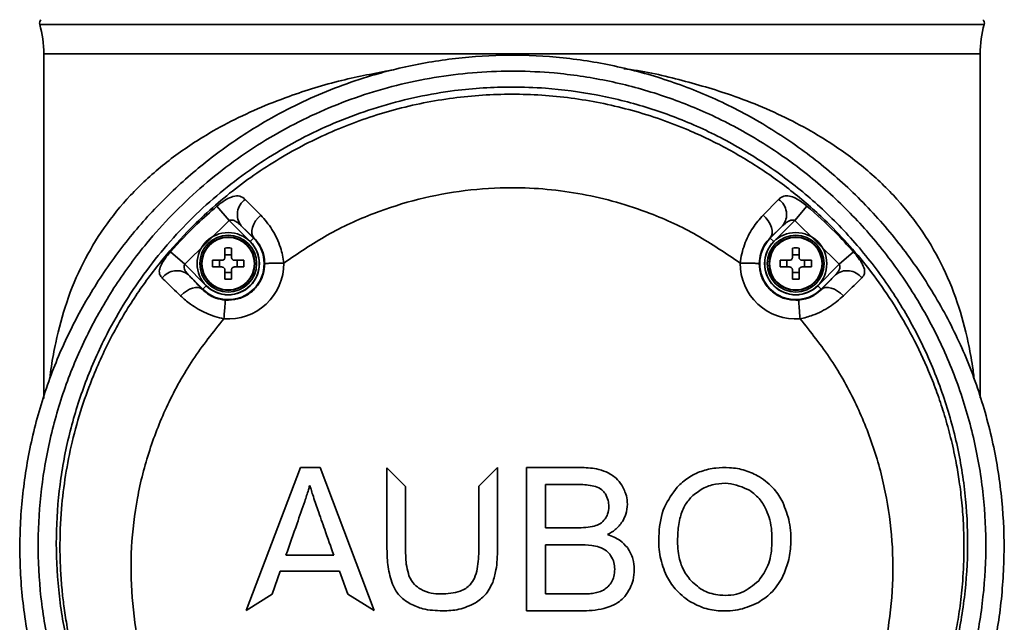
# Model space of a CAD drawing. Header units: millimetres. Extents: x -71 to 231, y 92 to 236.
# Tile 9 of 24: x -67.42 to -62.27, y 203.71 to 206.86. Entities that reach past the tile are written whole.
import ezdxf

# ---------------------------------------------------------------- set-up
doc = ezdxf.new("R2010")
doc.units = ezdxf.units.MM

msp = doc.modelspace()

# ---------------------------------------------------------------- linework, layer by layer
at = {"color": 7, "linetype": 'Continuous', "lineweight": 35}
for p, q in [((-62.377934, 206.838055), (-67.320036, 206.838055)), ((-67.298985, 206.684051), (-67.298985, 204.881385)), ((-62.398985, 206.684051), (-67.298985, 206.684051)), ((-62.398985, 204.885546), (-62.398985, 206.684051)), ((-66.392599, 205.887422), (-66.329063, 205.812802)), ((-66.244362, 205.922904), (-66.163226, 205.840821)), ((-63.534745, 205.840821), (-63.453608, 205.922904)), ((-63.368908, 205.812802), (-63.305372, 205.887422)), ((-66.329063, 205.812802), (-66.561495, 205.583595)), ((-66.2185, 205.702239), (-66.329063, 205.812802)), ((-66.199639, 205.7211), (-66.265377, 205.784467)), ((-66.265377, 205.784467), (-66.200825, 205.719914)), ((-63.432593, 205.784466), (-63.498332, 205.7211)), ((-63.497146, 205.719914), (-63.432593, 205.784466)), ((-63.368908, 205.812802), (-63.479471, 205.702239)), ((-63.136476, 205.583595), (-63.368908, 205.812802)), ((-66.200825, 205.719914), (-66.2185, 205.702239)), ((-66.200825, 205.719914), (-66.199639, 205.7211)), ((-63.497146, 205.719914), (-63.498332, 205.7211)), ((-63.479471, 205.702239), (-63.497146, 205.719914)), ((-66.63578, 205.648635), (-66.561495, 205.583595)), ((-66.351409, 205.619329), (-66.351409, 205.668492)), ((-66.351409, 205.633049), (-66.316409, 205.633049)), ((-66.316409, 205.668492), (-66.316409, 205.619329)), ((-63.381561, 205.619329), (-63.381561, 205.668492)), ((-63.381561, 205.633049), (-63.346561, 205.633049)), ((-63.346561, 205.668492), (-63.346561, 205.619329)), ((-63.136476, 205.583595), (-63.06219, 205.648635)), ((-66.561495, 205.583595), (-66.449319, 205.471419)), ((-66.415572, 205.604329), (-66.366409, 205.604329)), ((-66.380129, 205.569329), (-66.380129, 205.604329)), ((-66.301409, 205.604329), (-66.252247, 205.604329)), ((-66.28769, 205.604329), (-66.28769, 205.569329)), ((-63.445724, 205.604329), (-63.396561, 205.604329)), ((-63.41028, 205.569329), (-63.41028, 205.604329)), ((-63.331561, 205.604329), (-63.282398, 205.604329)), ((-63.317842, 205.604329), (-63.317842, 205.569329)), ((-63.248651, 205.471419), (-63.136476, 205.583595)), ((-66.466994, 205.453744), (-66.541104, 205.527854)), ((-66.366409, 205.569329), (-66.415572, 205.569329)), ((-66.351409, 205.505166), (-66.351409, 205.554329)), ((-66.316409, 205.54061), (-66.351409, 205.54061)), ((-66.316409, 205.554329), (-66.316409, 205.505166)), ((-66.252247, 205.569329), (-66.301409, 205.569329)), ((-63.396561, 205.569329), (-63.445724, 205.569329)), ((-63.381561, 205.505166), (-63.381561, 205.554329)), ((-63.346561, 205.54061), (-63.381561, 205.54061)), ((-63.346561, 205.554329), (-63.346561, 205.505166)), ((-63.282398, 205.569329), (-63.331561, 205.569329)), ((-63.156867, 205.527854), (-63.230976, 205.453744)), ((-66.466994, 205.453744), (-66.449319, 205.471419)), ((-63.248651, 205.471419), (-63.230976, 205.453744)), ((-66.466994, 205.453744), (-66.468411, 205.452328)), ((-63.230976, 205.453744), (-63.22956, 205.452328)), ((-66.23976, 203.773989), (-65.956079, 204.520581)), ((-65.956079, 204.520581), (-65.85318, 204.520581)), ((-65.85318, 204.520581), (-65.569491, 203.773989)), ((-65.502942, 204.519869), (-65.405573, 204.422409)), ((-65.502942, 204.095171), (-65.502942, 204.519869)), ((-65.022131, 204.423689), (-64.925405, 204.520581)), ((-64.925405, 204.520581), (-64.924973, 204.520581)), ((-64.924973, 204.520581), (-64.924973, 204.095171)), ((-64.772998, 204.520581), (-64.492559, 204.520581)), ((-64.772998, 203.771393), (-64.772998, 204.520581)), ((-65.907999, 204.425147), (-65.9056, 204.425147)), ((-65.405573, 204.422409), (-65.405573, 204.095739)), ((-65.022131, 204.095739), (-65.022131, 204.423689)), ((-64.674187, 204.432305), (-64.524843, 204.432305)), ((-64.674187, 204.205833), (-64.674187, 204.432305)), ((-64.512487, 204.205833), (-64.674187, 204.205833)), ((-64.674187, 204.117272), (-64.501302, 204.117272)), ((-64.674187, 203.859966), (-64.674187, 204.117272)), ((-65.781528, 204.062699), (-66.031558, 204.062699)), ((-66.061856, 203.978353), (-66.103474, 203.85912)), ((-65.751737, 203.978353), (-66.061856, 203.978353)), ((-65.707676, 203.85912), (-65.751737, 203.978353)), ((-66.103474, 203.85912), (-66.23976, 203.773989)), ((-65.569491, 203.773989), (-65.707676, 203.85912)), ((-64.488082, 203.859966), (-64.674187, 203.859966)), ((-64.488082, 203.771393), (-64.772998, 203.771393))]:
    msp.add_line(p, q, dxfattribs=at)
at = {"color": 7, "linetype": 'Continuous', "lineweight": 35, "flags": 128}
for points in [[(-66.163226, 205.840821), (-66.177764, 205.826049), (-66.190204, 205.809805), (-66.200013, 205.792788), (-66.206768, 205.775729), (-66.21018, 205.75936), (-66.210102, 205.744384), (-66.206537, 205.731446), (-66.199639, 205.7211)], [(-63.498332, 205.7211), (-63.491434, 205.731446), (-63.487869, 205.744384), (-63.487791, 205.75936), (-63.491202, 205.775729), (-63.497958, 205.792788), (-63.507766, 205.809805), (-63.520207, 205.826049), (-63.534745, 205.840821)], [(-66.468411, 205.452328), (-66.478095, 205.458769), (-66.490231, 205.46211), (-66.50433, 205.462219), (-66.519827, 205.459089), (-66.536098, 205.452848), (-66.552491, 205.443746), (-66.568345, 205.432148), (-66.583026, 205.418521)], [(-63.114945, 205.418521), (-63.129625, 205.432148), (-63.14548, 205.443746), (-63.161872, 205.452848), (-63.178143, 205.459089), (-63.19364, 205.462219), (-63.20774, 205.46211), (-63.219875, 205.458769), (-63.22956, 205.452328)]]:
    msp.add_lwpolyline(points, dxfattribs=at)
at = {"color": 7, "linetype": 'Continuous', "lineweight": 35}
for centre, radius in [((-66.333909, 205.586829), 0.1625), ((-66.333909, 205.586829), 0.148752), ((-66.333909, 205.586829), 0.139587), ((-63.364061, 205.586829), 0.1625), ((-63.364061, 205.586829), 0.148752), ((-63.364061, 205.586829), 0.139587), ((-66.333909, 205.586829), 0.1375), ((-63.364061, 205.586829), 0.1375)]:
    msp.add_circle(centre, radius, dxfattribs=at)
for centre, radius, start, end in [((-67.295914, 206.844621), 0.025, 135, 195.226099), ((-62.402056, 206.844621), 0.025, 344.773901, 45), ((-67.898975, 206.680478), 0.6, 0.341193, 15.226099), ((-61.798996, 206.680478), 0.6, 164.773901, 179.658807), ((-66.18957, 205.843773), 0.096249, 124.699543, 218.037083), ((-63.5084, 205.843772), 0.096249, 321.962935, 55.300453), ((-66.333909, 205.586829), 0.18821, 225, 45), ((-66.333909, 205.586829), 0.163214, 225, 45), ((-63.364061, 205.586829), 0.18821, 135, 315), ((-63.364061, 205.586829), 0.163214, 135, 315), ((-66.333909, 204.997838), 0.670882, 88.505267, 91.494733), ((-63.364061, 204.997838), 0.670882, 88.505267, 91.494733), ((-65.744918, 205.586829), 0.670882, 178.505267, 181.494733), ((-66.333909, 205.588846), 0.291173, 265.577611, 0.125543), ((-66.922901, 205.586829), 0.670882, 358.505267, 1.494733), ((-63.364061, 205.588846), 0.291173, 179.874758, 274.422269), ((-62.77507, 205.586829), 0.670882, 178.505267, 181.494733), ((-63.953052, 205.586829), 0.670882, 358.505267, 1.494733), ((-66.602682, 205.453646), 0.09643, 50.314038, 142.860723), ((-63.095289, 205.453646), 0.09643, 37.139254, 129.685928), ((-66.333909, 206.17582), 0.670882, 268.505267, 271.494733), ((-63.364061, 206.17582), 0.670882, 268.505267, 271.494733)]:
    msp.add_arc(centre, radius, start, end, dxfattribs=at)
for points, knots in [([(-66.573626, 202.189775), (-66.663863, 202.278268), (-66.826633, 202.437891), (-67.018285, 202.704927), (-67.167285, 202.968067), (-67.283902, 203.246064), (-67.366451, 203.534844), (-67.415187, 203.830416), (-67.429636, 204.127159), (-67.409429, 204.421254), (-67.356797, 204.70921), (-67.272968, 204.986937), (-67.158988, 205.250953), (-67.018095, 205.498884), (-66.851989, 205.728477), (-66.66248, 205.936742), (-66.453156, 206.12236), (-66.202461, 206.300526), (-65.906329, 206.458872), (-65.644197, 206.555209), (-65.401457, 206.619639), (-65.180564, 206.660393), (-64.899256, 206.681283), (-64.614611, 206.671659), (-64.330439, 206.629388), (-64.050598, 206.555379), (-63.777948, 206.449875), (-63.51709, 206.312031), (-63.271609, 206.144034), (-63.045512, 205.948196), (-62.843274, 205.725698), (-62.667245, 205.48009), (-62.520884, 205.216156), (-62.40722, 204.936927), (-62.326549, 204.646602), (-62.280175, 204.35104), (-62.269045, 204.054071), (-62.291419, 203.759482), (-62.346959, 203.469264), (-62.436148, 203.187328), (-62.556684, 202.91678), (-62.710974, 202.656585), (-62.897513, 202.409636), (-63.048735, 202.263061), (-63.124345, 202.189775)], [0, 0, 0, 0, 0.03044101, 0.05490932, 0.07946151, 0.10393341, 0.12832503, 0.15279534, 0.17718811, 0.20101634, 0.22491686, 0.24874375, 0.27179872, 0.29492108, 0.31797318, 0.34036138, 0.3628149, 0.38519995, 0.41400966, 0.44281738, 0.45148068, 0.47373189, 0.49605423, 0.51830493, 0.54117761, 0.56412795, 0.5870025, 0.61070025, 0.63448126, 0.65818283, 0.68252489, 0.70695158, 0.73129764, 0.75578718, 0.78035772, 0.80484943, 0.82892258, 0.8530703, 0.877143, 0.90115508, 0.92524216, 0.94925144, 0.97462646, 1, 1, 1, 1]), ([(-62.429461, 204.976146), (-62.43246, 205.000668), (-62.440795, 205.068818), (-62.466855, 205.207167), (-62.516008, 205.390518), (-62.599289, 205.589772), (-62.710237, 205.776229), (-62.848461, 205.946646), (-63.015133, 206.101871), (-63.188966, 206.225698), (-63.35845, 206.322601), (-63.515352, 206.39724), (-63.711758, 206.475044), (-63.954564, 206.546334), (-64.152225, 206.593035), (-64.258281, 206.60554), (-64.263605, 206.606168)], [0, 0, 0, 0, 0.02793364, 0.07763358, 0.16694687, 0.26071927, 0.35187114, 0.44380037, 0.53586686, 0.62686179, 0.68876396, 0.74975904, 0.8099646, 0.90336487, 0.99514887, 1, 1, 1, 1]), ([(-63.174623, 202.284736), (-63.101885, 202.356335), (-62.956403, 202.499538), (-62.777881, 202.740197), (-62.630979, 202.993215), (-62.517033, 203.255724), (-62.433676, 203.528649), (-62.382971, 203.808931), (-62.364293, 204.092805), (-62.377886, 204.378326), (-62.425241, 204.661864), (-62.505321, 204.939811), (-62.616773, 205.206585), (-62.759161, 205.458256), (-62.929512, 205.692036), (-63.124498, 205.90347), (-63.341799, 206.089288), (-63.577129, 206.248471), (-63.826776, 206.378946), (-64.087312, 206.478718), (-64.354404, 206.548655), (-64.669787, 206.595102), (-65.031832, 206.597272), (-65.430219, 206.535818), (-65.811176, 206.410325), (-66.167432, 206.226875), (-66.488947, 205.987542), (-66.73961, 205.730318), (-66.926555, 205.476197), (-67.063547, 205.239815), (-67.175121, 204.987654), (-67.258111, 204.721873), (-67.311371, 204.445744), (-67.333638, 204.163137), (-67.322635, 203.877342), (-67.278541, 203.592026), (-67.201687, 203.312633), (-67.09166, 203.043022), (-66.949918, 202.787216), (-66.766668, 202.527085), (-66.610175, 202.371217), (-66.523347, 202.284736)], [0, 0, 0, 0, 0.02561438, 0.05123041, 0.0754141, 0.09967644, 0.12386318, 0.1480389, 0.17228951, 0.19646569, 0.22097949, 0.2455712, 0.27008264, 0.29436371, 0.31872394, 0.3430007, 0.36656287, 0.39020276, 0.41376083, 0.43645242, 0.45921811, 0.48190769, 0.51501378, 0.54812066, 0.58100366, 0.61389026, 0.64731828, 0.6807512, 0.70376594, 0.72685004, 0.74986787, 0.77373769, 0.79768061, 0.82155191, 0.84606864, 0.87066292, 0.89517841, 0.91984645, 0.94459566, 0.96925976, 1, 1, 1, 1]), ([(-67.267161, 204.98653), (-67.264575, 205.007554), (-67.256627, 205.072179), (-67.231069, 205.207121), (-67.181978, 205.390534), (-67.098677, 205.589768), (-66.987734, 205.77623), (-66.84951, 205.946647), (-66.682835, 206.101867), (-66.509011, 206.225711), (-66.339505, 206.322571), (-66.182677, 206.397352), (-65.98595, 206.474536), (-65.753378, 206.546798), (-65.56568, 206.582084), (-65.477228, 206.598713)], [0, 0, 0, 0, 0.02438754, 0.07496564, 0.16585704, 0.26128634, 0.3540488, 0.44760236, 0.5412956, 0.63389836, 0.6968943, 0.75896712, 0.82023647, 0.91528707, 1, 1, 1, 1]), ([(-63.227142, 202.37751), (-63.155499, 202.449153), (-63.012209, 202.592445), (-62.815236, 202.865004), (-62.643585, 203.190443), (-62.531467, 203.530797), (-62.476384, 203.841461), (-62.459469, 204.115042), (-62.473712, 204.390381), (-62.520691, 204.664009), (-62.599526, 204.932397), (-62.70891, 205.189983), (-62.848499, 205.432901), (-63.015452, 205.658378), (-63.206389, 205.86187), (-63.419025, 206.040139), (-63.649115, 206.192195), (-63.892867, 206.315951), (-64.146856, 206.409463), (-64.40673, 206.473717), (-64.642406, 206.504843), (-64.890488, 206.513935), (-65.179496, 206.495818), (-65.532625, 206.420751), (-65.895848, 206.280092), (-66.229308, 206.082351), (-66.52864, 205.833421), (-66.783532, 205.537416), (-66.967301, 205.23748), (-67.09038, 204.953443), (-67.169145, 204.696457), (-67.219313, 204.430132), (-67.238392, 204.157302), (-67.226093, 203.88143), (-67.182212, 203.607535), (-67.105666, 203.339368), (-66.998106, 203.080163), (-66.85728, 202.829654), (-66.684322, 202.590863), (-66.541991, 202.448626), (-66.470829, 202.37751)], [0, 0, 0, 0, 0.02650682, 0.05301566, 0.08829188, 0.12357229, 0.14789104, 0.17228496, 0.19660425, 0.22135013, 0.24617502, 0.27091829, 0.29547647, 0.32011576, 0.34466903, 0.36848885, 0.39238882, 0.41620395, 0.43909945, 0.46207144, 0.48496473, 0.50003874, 0.52577426, 0.55911733, 0.5924637, 0.62585915, 0.65925985, 0.69363868, 0.72802287, 0.7517971, 0.77564377, 0.79942032, 0.82392324, 0.84850256, 0.87300509, 0.89776302, 0.92260085, 0.94735527, 0.97367862, 1, 1, 1, 1]), ([(-66.734581, 202.679693), (-66.756729, 202.709787), (-66.801674, 202.770857), (-66.864315, 202.8678), (-66.924064, 202.970332), (-66.979936, 203.078752), (-67.02196, 203.171893), (-67.052748, 203.247923), (-67.074399, 203.305581), (-67.095261, 203.365957), (-67.115144, 203.42907), (-67.133848, 203.494927), (-67.151168, 203.563529), (-67.16623, 203.631878), (-67.181047, 203.709987), (-67.193713, 203.792398), (-67.204419, 203.886227), (-67.211836, 203.985334), (-67.216015, 204.126549), (-67.209485, 204.293891), (-67.186753, 204.480863), (-67.15143, 204.658878), (-67.102701, 204.832636), (-67.032484, 205.024797), (-66.938343, 205.224811), (-66.815008, 205.429139), (-66.678915, 205.611362), (-66.510036, 205.79814), (-66.29858, 205.985162), (-66.038411, 206.159799), (-65.758711, 206.297967), (-65.464438, 206.398254), (-65.159554, 206.459107), (-64.848217, 206.479471), (-64.539053, 206.459096), (-64.233787, 206.3983), (-63.962865, 206.306156), (-63.727359, 206.194164), (-63.527538, 206.07361), (-63.340034, 205.933764), (-63.182178, 205.789673), (-63.04921, 205.645338), (-62.937866, 205.504867), (-62.833678, 205.350263), (-62.73882, 205.181762), (-62.669241, 205.029879), (-62.619243, 204.898891), (-62.583786, 204.79117), (-62.552226, 204.676588), (-62.527714, 204.565617), (-62.508936, 204.456605), (-62.494995, 204.347065), (-62.48554, 204.224897), (-62.482314, 204.083979), (-62.488146, 203.939949), (-62.502383, 203.802881), (-62.520461, 203.687838), (-62.54478, 203.568891), (-62.577199, 203.444222), (-62.619648, 203.31361), (-62.68874, 203.136246), (-62.794561, 202.919624), (-62.908428, 202.757802), (-62.963389, 202.679693)], [0, 0, 0, 0, 0.01068399, 0.02168151, 0.03299271, 0.04461773, 0.05655672, 0.06221124, 0.0680843, 0.07417595, 0.08048622, 0.08701516, 0.09376282, 0.10072923, 0.10703914, 0.11651042, 0.12458167, 0.13405868, 0.14494177, 0.16499714, 0.18191233, 0.19879062, 0.21687896, 0.23348733, 0.25727302, 0.27998828, 0.30163232, 0.32220446, 0.35188556, 0.38207309, 0.41147462, 0.44075122, 0.470617, 0.49999177, 0.52958641, 0.55882762, 0.58862975, 0.61106576, 0.63320625, 0.65519778, 0.67780745, 0.69418875, 0.71125618, 0.72900946, 0.7474482, 0.76650113, 0.77673607, 0.78754697, 0.79893362, 0.81072638, 0.82004901, 0.83057787, 0.84231249, 0.85509709, 0.87089359, 0.88352701, 0.8945124, 0.9042054, 0.91825844, 0.93134801, 0.94347444, 0.97271582, 1, 1, 1, 1]), ([(-63.655227, 205.589477), (-63.729727, 205.640459), (-63.878209, 205.742068), (-64.154814, 205.868685), (-64.479284, 205.961072), (-64.808075, 205.991143), (-65.095305, 205.973534), (-65.33823, 205.928598), (-65.580608, 205.851435), (-65.819782, 205.742085), (-65.968249, 205.640467), (-66.042744, 205.589479)], [0, 0, 0, 0, 0.1058204, 0.2109066, 0.3555794, 0.49988571, 0.59610701, 0.69269483, 0.78909366, 0.89417493, 1, 1, 1, 1]), ([(-66.392599, 205.887422), (-66.388515, 205.890805), (-66.372696, 205.903911), (-66.342641, 205.924721), (-66.305458, 205.941353), (-66.271157, 205.943219), (-66.253389, 205.929748), (-66.244362, 205.922904)], [0, 0, 0, 0, 0.06615364, 0.25625418, 0.47311327, 0.73233577, 1, 1, 1, 1]), ([(-63.453608, 205.922904), (-63.447058, 205.928226), (-63.433093, 205.939572), (-63.406455, 205.943174), (-63.37481, 205.934609), (-63.342105, 205.916061), (-63.318364, 205.898322), (-63.307174, 205.888934), (-63.305372, 205.887422)], [0, 0, 0, 0, 0.19779076, 0.42169662, 0.62727601, 0.81795859, 0.97067853, 1, 1, 1, 1]), ([(-66.63578, 205.648635), (-66.590608, 205.697833), (-66.513645, 205.781654), (-66.427982, 205.856505), (-66.392599, 205.887422)], [0, 0, 0, 0, 0.5869446, 1, 1, 1, 1]), ([(-63.305372, 205.887422), (-63.255356, 205.843154), (-63.170142, 205.767734), (-63.093746, 205.683449), (-63.06219, 205.648635)], [0, 0, 0, 0, 0.58693868, 1, 1, 1, 1]), ([(-66.163226, 205.840821), (-66.142909, 205.817339), (-66.102378, 205.770492), (-66.060073, 205.680204), (-66.045848, 205.61714), (-66.042737, 205.589455), (-66.042737, 205.589454)], [0, 0, 0, 0, 0.36292086, 0.72400856, 0.9999901, 1, 1, 1, 1]), ([(-63.655234, 205.589454), (-63.655234, 205.589455), (-63.651546, 205.622276), (-63.635229, 205.688214), (-63.591122, 205.776226), (-63.553433, 205.819408), (-63.534745, 205.840821)], [0, 0, 0, 0, 0.0000099, 0.32716321, 0.66636357, 1, 1, 1, 1]), ([(-66.265377, 205.784467), (-66.271645, 205.790353), (-66.282945, 205.800965), (-66.299779, 205.811477), (-66.313986, 205.815468), (-66.323603, 205.81486), (-66.328013, 205.813197), (-66.329063, 205.812802)], [0, 0, 0, 0, 0.34851999, 0.62835105, 0.81825187, 0.95675011, 1, 1, 1, 1]), ([(-63.368908, 205.812802), (-63.371559, 205.813661), (-63.374662, 205.814666), (-63.381673, 205.815203), (-63.39083, 205.814041), (-63.404285, 205.807997), (-63.418537, 205.797813), (-63.427883, 205.788939), (-63.432593, 205.784466)], [0, 0, 0, 0, 0.106705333, 0.124917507, 0.279136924, 0.478175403, 0.737038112, 1, 1, 1, 1]), ([(-66.142721, 205.587158), (-66.14385, 205.602385), (-66.146305, 205.635495), (-66.159643, 205.666251), (-66.177285, 205.696986), (-66.189009, 205.709633), (-66.199639, 205.7211)], [0, 0, 0, 0, 0.26581037, 0.57797474, 0.61735283, 1, 1, 1, 1]), ([(-63.498332, 205.7211), (-63.50803, 205.710563), (-63.526835, 205.69013), (-63.550339, 205.642207), (-63.553642, 205.605179), (-63.555249, 205.587157)], [0, 0, 0, 0, 0.35343969, 0.68532138, 1, 1, 1, 1]), ([(-66.679552, 205.511866), (-66.683984, 205.517164), (-66.693807, 205.528906), (-66.695781, 205.552043), (-66.685444, 205.581248), (-66.665452, 205.612465), (-66.647088, 205.635648), (-66.637511, 205.646648), (-66.63578, 205.648635)], [0, 0, 0, 0, 0.18566892, 0.41150914, 0.62030455, 0.81379963, 0.96636042, 1, 1, 1, 1]), ([(-63.06219, 205.648635), (-63.057582, 205.643264), (-63.043349, 205.626672), (-63.030895, 205.609555), (-63.01658, 205.587086), (-63.004582, 205.563272), (-63.00129, 205.534078), (-63.012628, 205.519375), (-63.018418, 205.511865)], [0, 0, 0, 0, 0.09030629, 0.27896219, 0.28261678, 0.49543477, 0.74229248, 1, 1, 1, 1]), ([(-66.561495, 205.583595), (-66.562534, 205.581039), (-66.563714, 205.578137), (-66.564839, 205.571706), (-66.564741, 205.563592), (-66.560386, 205.551645), (-66.552117, 205.539515), (-66.544718, 205.531681), (-66.541104, 205.527854)], [0, 0, 0, 0, 0.12013003, 0.13642297, 0.29645659, 0.49643807, 0.75397732, 1, 1, 1, 1]), ([(-66.366409, 205.604329), (-66.364732, 205.604493), (-66.361377, 205.60482), (-66.356891, 205.607386), (-66.353505, 205.611161), (-66.351677, 205.615379), (-66.351487, 205.618185), (-66.351409, 205.619329)], [0, 0, 0, 0, 0.21397259, 0.42799091, 0.64099623, 0.85356479, 1, 1, 1, 1]), ([(-66.348655, 205.396102), (-66.327073, 205.39655), (-66.28391, 205.397446), (-66.224256, 205.425863), (-66.177456, 205.470851), (-66.147866, 205.527284), (-66.144372, 205.567954), (-66.142721, 205.587158)], [0, 0, 0, 0, 0.20423978, 0.40848115, 0.61277271, 0.81716081, 1, 1, 1, 1]), ([(-66.316409, 205.619329), (-66.316246, 205.617652), (-66.315918, 205.614296), (-66.313352, 205.609811), (-66.309578, 205.606424), (-66.305359, 205.604597), (-66.302554, 205.604407), (-66.301409, 205.604329)], [0, 0, 0, 0, 0.21397259, 0.42799091, 0.64099623, 0.85356479, 1, 1, 1, 1]), ([(-63.555249, 205.587157), (-63.553183, 205.565649), (-63.549051, 205.522632), (-63.516184, 205.465228), (-63.467742, 205.42193), (-63.409264, 205.396731), (-63.368513, 205.396303), (-63.349316, 205.396102)], [0, 0, 0, 0, 0.20455171, 0.40910057, 0.61358583, 0.81796942, 1, 1, 1, 1]), ([(-63.396561, 205.604329), (-63.394883, 205.604493), (-63.391528, 205.60482), (-63.387043, 205.607386), (-63.383656, 205.611161), (-63.381829, 205.615379), (-63.381639, 205.618185), (-63.381561, 205.619329)], [0, 0, 0, 0, 0.21397259, 0.42799091, 0.64099623, 0.85356479, 1, 1, 1, 1]), ([(-63.346561, 205.619329), (-63.346397, 205.617652), (-63.34607, 205.614296), (-63.343504, 205.609811), (-63.339729, 205.606424), (-63.335511, 205.604597), (-63.332705, 205.604407), (-63.331561, 205.604329)], [0, 0, 0, 0, 0.21397259, 0.42799091, 0.64099623, 0.85356479, 1, 1, 1, 1]), ([(-63.156867, 205.527854), (-63.152006, 205.533062), (-63.143302, 205.54239), (-63.135145, 205.556533), (-63.132692, 205.568809), (-63.133916, 205.577791), (-63.135884, 205.582253), (-63.136476, 205.583595)], [0, 0, 0, 0, 0.33329985, 0.59685264, 0.78636904, 0.93576235, 1, 1, 1, 1]), ([(-66.541104, 205.527854), (-66.536611, 205.523095), (-66.518028, 205.50341), (-66.489809, 205.474357), (-66.468411, 205.452328)], [0, 0, 0, 0, 0.24173656, 1, 1, 1, 1]), ([(-66.351409, 205.554329), (-66.351573, 205.556007), (-66.351901, 205.559362), (-66.354467, 205.563847), (-66.358241, 205.567234), (-66.36246, 205.569061), (-66.365265, 205.569251), (-66.366409, 205.569329)], [0, 0, 0, 0, 0.21397259, 0.42799091, 0.64099623, 0.85356479, 1, 1, 1, 1]), ([(-66.301409, 205.569329), (-66.303087, 205.569165), (-66.306442, 205.568838), (-66.310928, 205.566272), (-66.314314, 205.562497), (-66.316142, 205.558279), (-66.316332, 205.555473), (-66.316409, 205.554329)], [0, 0, 0, 0, 0.21397259, 0.42799091, 0.64099623, 0.85356479, 1, 1, 1, 1]), ([(-63.381561, 205.554329), (-63.381725, 205.556007), (-63.382052, 205.559362), (-63.384618, 205.563847), (-63.388393, 205.567234), (-63.392611, 205.569061), (-63.395417, 205.569251), (-63.396561, 205.569329)], [0, 0, 0, 0, 0.21397259, 0.42799091, 0.64099623, 0.85356479, 1, 1, 1, 1]), ([(-63.331561, 205.569329), (-63.333239, 205.569165), (-63.336594, 205.568838), (-63.341079, 205.566272), (-63.344466, 205.562497), (-63.346293, 205.558279), (-63.346483, 205.555473), (-63.346561, 205.554329)], [0, 0, 0, 0, 0.21397259, 0.42799091, 0.64099623, 0.85356479, 1, 1, 1, 1]), ([(-63.22956, 205.452328), (-63.22247, 205.459603), (-63.193141, 205.489697), (-63.17251, 205.511398), (-63.156867, 205.527854)], [0, 0, 0, 0, 0.24173445, 1, 1, 1, 1]), ([(-66.583026, 205.418521), (-66.611356, 205.445858), (-66.648718, 205.48191), (-66.673549, 205.506034), (-66.679552, 205.511866)], [0, 0, 0, 0, 0.75823945, 1, 1, 1, 1]), ([(-63.018418, 205.511865), (-63.03927, 205.491634), (-63.066769, 205.464952), (-63.105566, 205.42756), (-63.114945, 205.418521)], [0, 0, 0, 0, 0.75826191, 1, 1, 1, 1]), ([(-66.35633, 205.298537), (-66.356331, 205.298537), (-66.387908, 205.304681), (-66.450968, 205.325322), (-66.528433, 205.369985), (-66.566373, 205.403716), (-66.583026, 205.418521)], [0, 0, 0, 0, 0.00001089, 0.35027103, 0.71482085, 1, 1, 1, 1]), ([(-66.468411, 205.452328), (-66.460316, 205.444719), (-66.442639, 205.428101), (-66.401226, 205.404621), (-66.36585, 205.398888), (-66.348655, 205.396102)], [0, 0, 0, 0, 0.30268302, 0.66104522, 1, 1, 1, 1]), ([(-63.349316, 205.396102), (-63.337055, 205.397769), (-63.307954, 205.401727), (-63.280771, 205.414212), (-63.252084, 205.431359), (-63.240399, 205.442237), (-63.22956, 205.452328)], [0, 0, 0, 0, 0.24186249, 0.57403795, 0.60485955, 1, 1, 1, 1]), ([(-63.114945, 205.418521), (-63.137493, 205.398942), (-63.18239, 205.359955), (-63.26408, 205.318773), (-63.319212, 205.302901), (-63.341641, 205.298537), (-63.341642, 205.298537)], [0, 0, 0, 0, 0.37726407, 0.7511909, 0.99998911, 1, 1, 1, 1]), ([(-66.356355, 205.298546), (-66.412404, 205.228591), (-66.524616, 205.088537), (-66.653102, 204.855783), (-66.750323, 204.612588), (-66.814051, 204.361755), (-66.845161, 204.103075), (-66.841922, 203.840651), (-66.804097, 203.579152), (-66.737834, 203.344572), (-66.652634, 203.139328), (-66.575066, 202.993871), (-66.52196, 202.911805), (-66.505267, 202.886009)], [0, 0, 0, 0, 0.10344725, 0.20710522, 0.30584881, 0.40553102, 0.50533665, 0.60617372, 0.70799182, 0.80988468, 0.88703408, 0.96449106, 1, 1, 1, 1]), ([(-63.192707, 202.886011), (-63.176013, 202.911807), (-63.12291, 202.993864), (-63.045343, 203.139321), (-62.960144, 203.344557), (-62.893881, 203.579138), (-62.856049, 203.840635), (-62.852811, 204.10306), (-62.88392, 204.361739), (-62.947642, 204.612573), (-63.044866, 204.855773), (-63.173355, 205.088534), (-63.285566, 205.228588), (-63.341616, 205.298547)], [0, 0, 0, 0, 0.035508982, 0.112955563, 0.190115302, 0.291998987, 0.393817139, 0.494663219, 0.594459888, 0.694142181, 0.792894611, 0.896549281, 1, 1, 1, 1]), ([(-64.492559, 204.520581), (-64.463811, 204.520027), (-64.416784, 204.51912), (-64.372492, 204.503807), (-64.355275, 204.497855)], [0, 0, 0, 0, 0.61129302, 1, 1, 1, 1]), ([(-64.355275, 204.497855), (-64.337133, 204.488117), (-64.304757, 204.470739), (-64.283546, 204.440926), (-64.274221, 204.427818)], [0, 0, 0, 0, 0.56034307, 1, 1, 1, 1]), ([(-63.984217, 204.418554), (-63.965492, 204.435969), (-63.928367, 204.470498), (-63.858349, 204.503929), (-63.784806, 204.520084), (-63.707049, 204.521926), (-63.62814, 204.509807), (-63.578843, 204.484881), (-63.554495, 204.47257)], [0, 0, 0, 0, 0.164034, 0.32522792, 0.4928694, 0.64586077, 0.82508795, 1, 1, 1, 1]), ([(-63.909168, 204.368046), (-63.890385, 204.383578), (-63.853365, 204.41419), (-63.785702, 204.435921), (-63.699516, 204.442808), (-63.642087, 204.417662), (-63.605448, 204.401619)], [0, 0, 0, 0, 0.2216198, 0.43678168, 0.6406706, 1, 1, 1, 1]), ([(-63.554495, 204.47257), (-63.526369, 204.45257), (-63.475813, 204.41662), (-63.445402, 204.36281), (-63.431909, 204.338936)], [0, 0, 0, 0, 0.55632914, 1, 1, 1, 1]), ([(-66.031558, 204.062699), (-66.012067, 204.11782), (-65.978976, 204.2114), (-65.940149, 204.325474), (-65.917319, 204.390848), (-65.909869, 204.418266), (-65.907999, 204.425147)], [0, 0, 0, 0, 0.45795217, 0.77746772, 0.94415007, 1, 1, 1, 1]), ([(-65.9056, 204.425147), (-65.903973, 204.419018), (-65.899834, 204.403429), (-65.88583, 204.361562), (-65.862071, 204.291283), (-65.825174, 204.185962), (-65.797275, 204.107169), (-65.781528, 204.062699)], [0, 0, 0, 0, 0.04964564, 0.1262654, 0.34551847, 0.63061502, 1, 1, 1, 1]), ([(-64.524843, 204.432305), (-64.499558, 204.432392), (-64.461215, 204.432523), (-64.423822, 204.424476), (-64.411086, 204.421736)], [0, 0, 0, 0, 0.65942029, 1, 1, 1, 1]), ([(-64.411086, 204.421736), (-64.399527, 204.416974), (-64.378937, 204.408492), (-64.365858, 204.390636), (-64.360121, 204.382805)], [0, 0, 0, 0, 0.56139467, 1, 1, 1, 1]), ([(-64.274221, 204.427818), (-64.264802, 204.410156), (-64.248253, 204.379123), (-64.245865, 204.344178), (-64.244836, 204.329121)], [0, 0, 0, 0, 0.56914048, 1, 1, 1, 1]), ([(-64.03956, 203.955066), (-64.046646, 203.971121), (-64.060742, 204.003061), (-64.073979, 204.053841), (-64.081906, 204.112387), (-64.080406, 204.199921), (-64.062097, 204.313659), (-64.009237, 204.384856), (-63.984217, 204.418554)], [0, 0, 0, 0, 0.10687134, 0.21260772, 0.31882206, 0.46594599, 0.74722331, 1, 1, 1, 1]), ([(-63.605448, 204.401619), (-63.585313, 204.386241), (-63.548715, 204.358288), (-63.527619, 204.317522), (-63.518129, 204.299183)], [0, 0, 0, 0, 0.55015122, 1, 1, 1, 1]), ([(-64.360121, 204.382805), (-64.354376, 204.37156), (-64.343819, 204.3509), (-64.342709, 204.327788), (-64.342203, 204.317255)], [0, 0, 0, 0, 0.54426206, 1, 1, 1, 1]), ([(-63.91203, 203.928192), (-63.927735, 203.948745), (-63.960345, 203.991418), (-63.982156, 204.077469), (-63.983779, 204.166351), (-63.973105, 204.249857), (-63.950792, 204.318738), (-63.922446, 204.352317), (-63.909168, 204.368046)], [0, 0, 0, 0, 0.16248137, 0.33735711, 0.55021757, 0.72373692, 0.87059667, 1, 1, 1, 1]), ([(-63.431909, 204.338936), (-63.418657, 204.304943), (-63.391071, 204.234186), (-63.387235, 204.126953), (-63.399171, 204.028512), (-63.422593, 203.973849), (-63.434005, 203.947216)], [0, 0, 0, 0, 0.26926838, 0.56049719, 0.78586566, 1, 1, 1, 1]), ([(-64.342203, 204.317255), (-64.342995, 204.303544), (-64.34435, 204.280104), (-64.35641, 204.260135), (-64.361416, 204.251846)], [0, 0, 0, 0, 0.58489916, 1, 1, 1, 1]), ([(-64.244836, 204.329121), (-64.246284, 204.311328), (-64.248897, 204.279236), (-64.26412, 204.250973), (-64.270903, 204.23838)], [0, 0, 0, 0, 0.55442807, 1, 1, 1, 1]), ([(-63.518129, 204.299183), (-63.511471, 204.281947), (-63.497658, 204.246188), (-63.488172, 204.182786), (-63.487592, 204.102492), (-63.501222, 204.009091), (-63.539991, 203.954369), (-63.558047, 203.928885)], [0, 0, 0, 0, 0.141954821, 0.294502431, 0.489694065, 0.762344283, 1, 1, 1, 1]), ([(-64.361416, 204.251846), (-64.369916, 204.242723), (-64.385885, 204.225584), (-64.407971, 204.217946), (-64.4183, 204.214374)], [0, 0, 0, 0, 0.532314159, 1, 1, 1, 1]), ([(-64.270903, 204.23838), (-64.28245, 204.223192), (-64.303926, 204.194944), (-64.334992, 204.177949), (-64.349355, 204.170092)], [0, 0, 0, 0, 0.53765481, 1, 1, 1, 1]), ([(-64.4183, 204.214374), (-64.432782, 204.211663), (-64.463894, 204.205837), (-64.49556, 204.205835), (-64.512487, 204.205833)], [0, 0, 0, 0, 0.465461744, 1, 1, 1, 1]), ([(-64.349355, 204.170092), (-64.326028, 204.16163), (-64.285739, 204.147016), (-64.257215, 204.115389), (-64.245206, 204.102074)], [0, 0, 0, 0, 0.57899744, 1, 1, 1, 1]), ([(-65.474777, 203.910505), (-65.483779, 203.940688), (-65.50175, 204.000937), (-65.502545, 204.063801), (-65.502942, 204.095171)], [0, 0, 0, 0, 0.50097852, 1, 1, 1, 1]), ([(-65.405573, 204.095739), (-65.405443, 204.064902), (-65.405241, 204.01685), (-65.39242, 203.970706), (-65.387828, 203.954176)], [0, 0, 0, 0, 0.64176994, 1, 1, 1, 1]), ([(-65.067695, 203.908081), (-65.059707, 203.919238), (-65.041806, 203.944238), (-65.025134, 204.008851), (-65.02334, 204.060745), (-65.022131, 204.095739)], [0, 0, 0, 0, 0.20788194, 0.46582712, 1, 1, 1, 1]), ([(-64.924973, 204.095171), (-64.925544, 204.058166), (-64.92647, 203.998196), (-64.943453, 203.940851), (-64.949956, 203.918892)], [0, 0, 0, 0, 0.61705696, 1, 1, 1, 1]), ([(-64.501302, 204.117272), (-64.478009, 204.117116), (-64.441057, 204.116869), (-64.405256, 204.108071), (-64.392022, 204.104819)], [0, 0, 0, 0, 0.63032498, 1, 1, 1, 1]), ([(-64.392022, 204.104819), (-64.37874, 204.099284), (-64.355312, 204.089521), (-64.339428, 204.069903), (-64.332548, 204.061407)], [0, 0, 0, 0, 0.5669085, 1, 1, 1, 1]), ([(-64.245206, 204.102074), (-64.233499, 204.082916), (-64.212104, 204.047902), (-64.209798, 204.007089), (-64.208753, 203.988607)], [0, 0, 0, 0, 0.54715734, 1, 1, 1, 1]), ([(-64.332548, 204.061407), (-64.325677, 204.049054), (-64.313033, 204.026327), (-64.311751, 204.000429), (-64.311165, 203.988607)], [0, 0, 0, 0, 0.54350242, 1, 1, 1, 1]), ([(-64.311165, 203.988607), (-64.311834, 203.975927), (-64.312996, 203.953902), (-64.322048, 203.933872), (-64.325889, 203.925375)], [0, 0, 0, 0, 0.57574453, 1, 1, 1, 1]), ([(-64.208753, 203.988607), (-64.209848, 203.969446), (-64.211788, 203.935497), (-64.224998, 203.904255), (-64.230752, 203.890646)], [0, 0, 0, 0, 0.56442224, 1, 1, 1, 1]), ([(-65.387828, 203.954176), (-65.379747, 203.93828), (-65.365179, 203.909626), (-65.33853, 203.891917), (-65.326665, 203.884032)], [0, 0, 0, 0, 0.55476855, 1, 1, 1, 1]), ([(-64.325889, 203.925375), (-64.331694, 203.916016), (-64.341734, 203.899829), (-64.357095, 203.888689), (-64.363574, 203.883989)], [0, 0, 0, 0, 0.57820276, 1, 1, 1, 1]), ([(-63.917825, 203.820158), (-63.945782, 203.840595), (-63.995907, 203.877238), (-64.026174, 203.9312), (-64.03956, 203.955066)], [0, 0, 0, 0, 0.55772111, 1, 1, 1, 1]), ([(-63.558047, 203.928885), (-63.586531, 203.905037), (-63.644634, 203.856393), (-63.752115, 203.847704), (-63.846866, 203.870175), (-63.890265, 203.908815), (-63.91203, 203.928192)], [0, 0, 0, 0, 0.27671852, 0.56445112, 0.78157228, 1, 1, 1, 1]), ([(-63.434005, 203.947216), (-63.452354, 203.917048), (-63.484804, 203.863695), (-63.53708, 203.830029), (-63.559797, 203.815399)], [0, 0, 0, 0, 0.565442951, 1, 1, 1, 1]), ([(-65.381009, 203.807203), (-65.40353, 203.822203), (-65.443656, 203.848929), (-65.465286, 203.891727), (-65.474777, 203.910505)], [0, 0, 0, 0, 0.56123217, 1, 1, 1, 1]), ([(-65.326665, 203.884032), (-65.308724, 203.876199), (-65.274856, 203.861413), (-65.237973, 203.860155), (-65.220628, 203.859564)], [0, 0, 0, 0, 0.52972859, 1, 1, 1, 1]), ([(-65.220628, 203.859564), (-65.186229, 203.861416), (-65.140912, 203.863856), (-65.090542, 203.88737), (-65.075105, 203.901364), (-65.067695, 203.908081)], [0, 0, 0, 0, 0.62095868, 0.81804989, 1, 1, 1, 1]), ([(-64.949956, 203.918892), (-64.9618, 203.895497), (-64.983498, 203.852639), (-65.022659, 203.825108), (-65.040443, 203.812605)], [0, 0, 0, 0, 0.54587204, 1, 1, 1, 1]), ([(-64.363574, 203.883989), (-64.373152, 203.878969), (-64.391272, 203.869473), (-64.4113, 203.865368), (-64.420741, 203.863433)], [0, 0, 0, 0, 0.52858757, 1, 1, 1, 1]), ([(-64.230752, 203.890646), (-64.239225, 203.87516), (-64.25368, 203.848739), (-64.276329, 203.829049), (-64.285701, 203.8209)], [0, 0, 0, 0, 0.58615931, 1, 1, 1, 1]), ([(-64.420741, 203.863433), (-64.430961, 203.862309), (-64.453336, 203.859847), (-64.475851, 203.859924), (-64.488082, 203.859966)], [0, 0, 0, 0, 0.45673894, 1, 1, 1, 1]), ([(-64.285701, 203.8209), (-64.299258, 203.812268), (-64.324769, 203.796024), (-64.353854, 203.787826), (-64.367483, 203.783984)], [0, 0, 0, 0, 0.531410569, 1, 1, 1, 1]), ([(-63.559797, 203.815399), (-63.590968, 203.801382), (-63.654282, 203.772914), (-63.752989, 203.767841), (-63.843595, 203.781717), (-63.893313, 203.807464), (-63.917825, 203.820158)], [0, 0, 0, 0, 0.2723621, 0.55319772, 0.77971469, 1, 1, 1, 1]), ([(-65.212107, 203.771629), (-65.247332, 203.772781), (-65.305993, 203.7747), (-65.359594, 203.797924), (-65.381009, 203.807203)], [0, 0, 0, 0, 0.6004796, 1, 1, 1, 1]), ([(-65.040443, 203.812605), (-65.068636, 203.799475), (-65.123119, 203.774099), (-65.183143, 203.772433), (-65.212107, 203.771629)], [0, 0, 0, 0, 0.51745966, 1, 1, 1, 1]), ([(-64.367483, 203.783984), (-64.388121, 203.77995), (-64.427954, 203.772165), (-64.46853, 203.771644), (-64.488082, 203.771393)], [0, 0, 0, 0, 0.5181157, 1, 1, 1, 1])]:
    msp.add_open_spline(points, degree=3, knots=knots, dxfattribs=at)
for points in [[(-66.142721, 205.587158), (-66.141027, 205.587436), (-66.137637, 205.587993), (-66.114431, 205.58873), (-66.081612, 205.589279), (-66.055695, 205.589396), (-66.042737, 205.589454)], [(-63.655234, 205.589454), (-63.642276, 205.589395), (-63.616359, 205.589279), (-63.583539, 205.588729), (-63.560333, 205.587992), (-63.556944, 205.587435), (-63.555249, 205.587157)], [(-66.348655, 205.396102), (-66.348803, 205.394457), (-66.349099, 205.391167), (-66.350895, 205.368624), (-66.353404, 205.336669), (-66.355376, 205.311249), (-66.356361, 205.298539)], [(-63.34161, 205.298539), (-63.342595, 205.311249), (-63.344567, 205.336669), (-63.347075, 205.368624), (-63.348872, 205.391167), (-63.349168, 205.394457), (-63.349316, 205.396102)]]:
    msp.add_open_spline(points, degree=3, dxfattribs=at)

doc.saveas('drawing.dxf')
